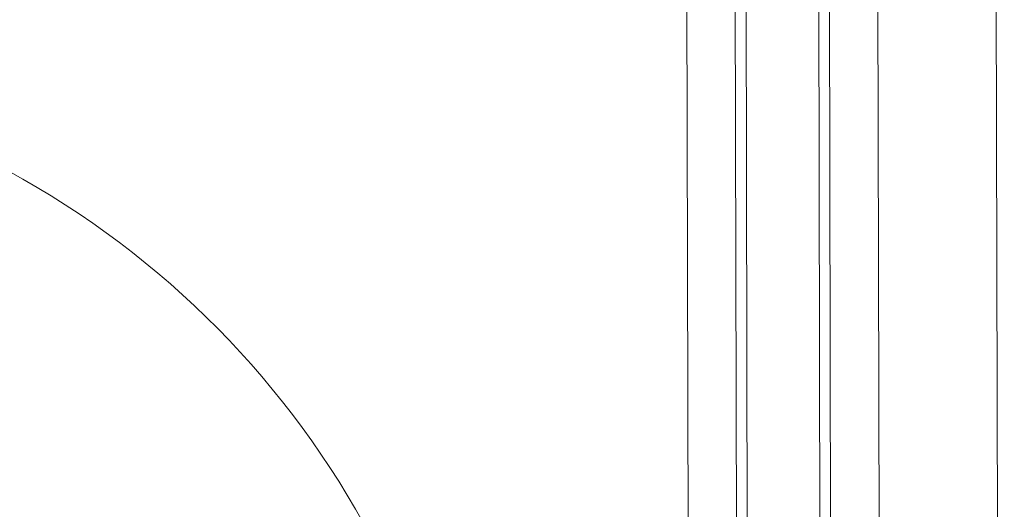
# Model space of a CAD drawing. Extents: x 1 to 669, y 0 to 417.
# Tile 221 of 256: x 321.485 to 322.239, y 283.042 to 283.416. Entities that reach past the tile are written whole.
import ezdxf

# ---------------------------------------------------------------- set-up
doc = ezdxf.new("R2010")
doc.units = 0
doc.header["$LTSCALE"] = 12
doc.header["$MEASUREMENT"] = 0
doc.layers.get('0').update_dxf_attribs({"linetype": 'CONTINUOUS'})
doc.layers.add('X', color=1, linetype='CONTINUOUS')

# ---------------------------------------------------------------- blocks, each defined once
blk = doc.blocks.new('GASTRAIN RIGHT')
at = {"layer": 'X', "lineweight": 0}
for p, q in [((300.63735, 296.82962), (300.62618, 302.16749)), ((300.69293, 296.82974), (300.68176, 302.16761)), ((300.70026, 297.27053), (300.69003, 302.16426)), ((300.72708, 302.16433), (300.73715, 297.35003)), ((300.81773, 302.16452), (300.8278, 297.34974)), ((300.59097, 297.34311), (300.58472, 300.33199)), ((300.62802, 297.34319), (300.62177, 300.33207))]:
    blk.add_line(p, q, dxfattribs=at)
blk.add_circle((299.7392, 299.54534), 0.41855, dxfattribs=at)
blk.add_arc((299.7392, 299.54534), 0.68389, 292.88279, 135.56174, dxfattribs=at)

msp = doc.modelspace()

# ---------------------------------------------------------------- block references
msp.add_blockref('GASTRAIN RIGHT', (21.41103, -16.84587))

doc.saveas('drawing.dxf')
